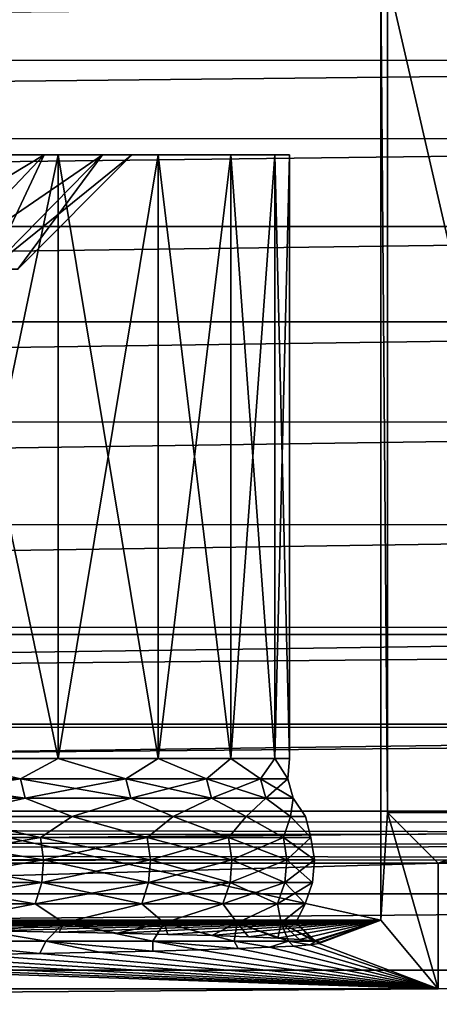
# Model space of a CAD drawing. Header units: metres. Extents: x -206 to 75, y -104 to 104.
# Tile 120 of 256: x -115.66 to -111.99, y -40.76 to -32.13. Entities that reach past the tile are written whole.
import ezdxf

# ---------------------------------------------------------------- set-up
doc = ezdxf.new("R2010")
doc.units = ezdxf.units.M
doc.layers.add('solid_01_1-CONSUMER_THERM_B_125288', color=7, linetype='CONTINUOUS')

msp = doc.modelspace()

# ---------------------------------------------------------------- linework, layer by layer
at = {"layer": 'solid_01_1-CONSUMER_THERM_B_125288'}
for points in [[(-158.776108, 66.195313), (-102.949013, 67.817345), (-158.757141, -66.251068)], [(-102.949013, 67.817345), (-158.757065, -66.804688), (-158.757141, -66.251068)], [(-102.949013, 67.817345), (-103.148926, 67.301086), (-158.757065, -66.804688)], [(-103.148926, 67.301086), (-103.25058, 66.756882), (-158.757065, -66.804688)], [(-103.25058, 66.756882), (-159.058624, -67.86515), (-158.858719, -67.348892)], [(-103.25058, 66.756882), (-103.250504, 66.203262), (-159.058624, -67.86515)], [(-103.25058, 66.756882), (-158.858719, -67.348892), (-158.757065, -66.804688)], [(-103.250504, 66.203262), (-103.231537, -66.243118), (-159.058624, -67.86515)], [(-173.500031, -37.518787, 108.5), (-88.500069, 37.481255, 108.5), (-173.500061, 37.481213, 108.5)], [(-173.500031, -37.518787, 108.5), (-88.500031, -37.518745, 108.5), (-88.500069, 37.481255, 108.5)], [(-110.757629, -39.076355, 12.6), (-110.757629, -30.076355, 12.6), (-112.442436, -31.76116, 12.6)], [(-112.442436, -39.076355, 12.6), (-112.442436, -31.76116, 12.6), (-112.500031, -31.818758, 6)], [(-112.442436, -39.076355, 12.6), (-110.757629, -39.076355, 12.6), (-112.442436, -31.76116, 12.6)], [(-112.500031, -40.018757, 6), (-112.500031, -31.818758, 6), (-149.500031, -31.818775, 6)], [(-149.500031, -40.018776, 6), (-112.500031, -40.018757, 6), (-149.500031, -31.818775, 6)], [(-112.442436, -39.076355, 12.6), (-112.500031, -31.818758, 6), (-112.500031, -40.018757, 6)], [(-164.155579, -31.905304, 63.5), (-97.843414, -31.904497, 63.5), (-163.469727, -32.490612, 63.5)], [(-163.469727, -32.490612, 63.5), (-97.843414, -31.904497, 63.5), (-98.529274, -32.489513, 63.5)], [(-163.469727, -32.490612, 63.5), (-98.529274, -32.489513, 63.5), (-162.884781, -33.176781, 63.5)], [(-162.884781, -33.176781, 63.5), (-98.529274, -32.489513, 63.5), (-99.114288, -33.175373, 63.5)], [(-162.884781, -33.176781, 63.5), (-99.114288, -33.175373, 63.5), (-162.41539, -33.946648, 63.5)], [(-162.41539, -33.946648, 63.5), (-99.114288, -33.175373, 63.5), (-99.583824, -33.944931, 63.5)], [(-117.110939, -34.31876, 31.035721), (-116.206093, -33.31876, 31.461441), (-115.450241, -33.31876, 29.552372)], [(-116.401314, -34.31876, 29.243418), (-117.110939, -34.31876, 31.035721), (-115.450241, -33.31876, 29.552372)], [(-116.433228, -33.31876, 14.445239), (-115.327446, -33.31876, 16.274426), (-116.43322, -38.603611, 14.445254)], [(-115.450241, -33.31876, 19.447628), (-115.327446, -33.31876, 16.274426), (-116.433228, -33.31876, 14.445239)], [(-116.206093, -33.31876, 17.538559), (-115.450241, -33.31876, 19.447628), (-116.433228, -33.31876, 14.445239)], [(-116.43322, -33.31876, 34.554745), (-116.43322, -38.603611, 34.554745), (-115.327461, -38.603607, 32.725601)], [(-115.327438, -33.31876, 32.725563), (-116.43322, -33.31876, 34.554745), (-115.327461, -38.603607, 32.725601)], [(-115.327446, -33.31876, 16.274426), (-115.327461, -38.603607, 16.274401), (-116.43322, -38.603611, 14.445254)], [(-116.206093, -33.31876, 31.461441), (-116.43322, -33.31876, 34.554745), (-115.327438, -33.31876, 32.725563)], [(-116.401314, -34.31876, 29.243418), (-115.450241, -33.31876, 29.552372), (-114.939629, -33.31876, 27.563637)], [(-115.921921, -34.31876, 27.376307), (-116.401314, -34.31876, 29.243418), (-114.939629, -33.31876, 27.563637)], [(-116.401314, -34.31876, 19.756582), (-115.450241, -33.31876, 19.447628), (-116.206093, -33.31876, 17.538559)], [(-116.401314, -34.31876, 19.756582), (-115.921921, -34.31876, 21.623693), (-115.450241, -33.31876, 19.447628)], [(-115.450241, -33.31876, 29.552372), (-116.206093, -33.31876, 31.461441), (-115.327438, -33.31876, 32.725563)], [(-115.921921, -34.31876, 27.376307), (-114.939629, -33.31876, 27.563637), (-114.682297, -33.31876, 25.526604)], [(-115.680321, -34.31876, 25.463837), (-115.921921, -34.31876, 27.376307), (-114.682297, -33.31876, 25.526604)], [(-115.921921, -34.31876, 21.623693), (-114.939629, -33.31876, 21.436363), (-115.450241, -33.31876, 19.447628)], [(-115.921921, -34.31876, 21.623693), (-115.680321, -34.31876, 23.536163), (-114.939629, -33.31876, 21.436363)], [(-115.680321, -34.31876, 25.463837), (-114.682297, -33.31876, 25.526604), (-114.682297, -33.31876, 23.473396)], [(-115.680321, -34.31876, 23.536163), (-114.682297, -33.31876, 23.473396), (-114.939629, -33.31876, 21.436363)], [(-115.680321, -34.31876, 23.536163), (-115.680321, -34.31876, 25.463837), (-114.682297, -33.31876, 23.473396)], [(-114.939629, -33.31876, 27.563637), (-115.450241, -33.31876, 29.552372), (-115.327438, -33.31876, 32.725563)], [(-115.450241, -33.31876, 19.447628), (-114.939629, -33.31876, 21.436363), (-115.327446, -33.31876, 16.274426)], [(-115.327438, -33.31876, 32.725563), (-115.327461, -38.603607, 32.725601), (-114.450241, -38.603607, 30.776506)], [(-114.450241, -33.31876, 18.223509), (-114.450241, -38.603607, 18.223494), (-115.327461, -38.603607, 16.274401)], [(-115.327446, -33.31876, 16.274426), (-114.450241, -33.31876, 18.223509), (-115.327461, -38.603607, 16.274401)], [(-114.682297, -33.31876, 23.473396), (-114.450241, -33.31876, 18.223509), (-115.327446, -33.31876, 16.274426)], [(-114.939629, -33.31876, 21.436363), (-114.682297, -33.31876, 23.473396), (-115.327446, -33.31876, 16.274426)], [(-114.450233, -33.31876, 30.776482), (-115.327438, -33.31876, 32.725563), (-114.450241, -38.603607, 30.776506)], [(-114.939629, -33.31876, 27.563637), (-115.327438, -33.31876, 32.725563), (-114.450233, -33.31876, 30.776482)], [(-114.682297, -33.31876, 25.526604), (-114.939629, -33.31876, 27.563637), (-114.450233, -33.31876, 30.776482)], [(-114.682297, -33.31876, 23.473396), (-114.450233, -33.31876, 30.776482), (-114.450241, -33.31876, 18.223509)], [(-114.682297, -33.31876, 23.473396), (-114.682297, -33.31876, 25.526604), (-114.450233, -33.31876, 30.776482)], [(-114.450233, -33.31876, 30.776482), (-114.450241, -38.603607, 30.776506), (-113.814362, -38.603607, 28.735888)], [(-113.814362, -33.31876, 20.264145), (-113.814362, -38.603607, 20.264112), (-114.450241, -38.603607, 18.223494)], [(-114.450241, -33.31876, 18.223509), (-113.814362, -33.31876, 20.264145), (-114.450241, -38.603607, 18.223494)], [(-114.450241, -33.31876, 18.223509), (-114.450233, -33.31876, 30.776482), (-113.814362, -33.31876, 28.735851)], [(-114.450241, -33.31876, 18.223509), (-113.814362, -33.31876, 28.735851), (-113.814362, -33.31876, 20.264145)], [(-113.814362, -33.31876, 28.735851), (-114.450233, -33.31876, 30.776482), (-113.814362, -38.603607, 28.735888)], [(-113.814362, -33.31876, 28.735851), (-113.814362, -38.603607, 28.735888), (-113.429085, -38.603607, 26.633499)], [(-113.429092, -33.31876, 26.633465), (-113.814362, -33.31876, 28.735851), (-113.429085, -38.603607, 26.633499)], [(-113.429092, -33.31876, 22.366533), (-113.429085, -38.603607, 22.366501), (-113.814362, -38.603607, 20.264112)], [(-113.814362, -33.31876, 20.264145), (-113.429092, -33.31876, 22.366533), (-113.814362, -38.603607, 20.264112)], [(-113.814362, -33.31876, 20.264145), (-113.814362, -33.31876, 28.735851), (-113.429092, -33.31876, 26.633465)], [(-113.814362, -33.31876, 20.264145), (-113.429092, -33.31876, 26.633465), (-113.429092, -33.31876, 22.366533)], [(-113.429092, -33.31876, 26.633465), (-113.429085, -38.603607, 26.633499), (-113.300034, -38.603607, 24.5)], [(-113.300049, -33.31876, 24.5), (-113.429092, -33.31876, 26.633465), (-113.300034, -38.603607, 24.5)], [(-113.429092, -33.31876, 22.366533), (-113.300049, -33.31876, 24.5), (-113.429085, -38.603607, 22.366501)], [(-113.429092, -33.31876, 22.366533), (-113.429092, -33.31876, 26.633465), (-113.300049, -33.31876, 24.5)], [(-113.300049, -33.31876, 24.5), (-113.300034, -38.603607, 24.5), (-113.429085, -38.603607, 22.366501)], [(-162.41539, -33.946648, 63.5), (-99.583824, -33.944931, 63.5), (-162.073303, -34.78093, 63.5)], [(-162.073303, -34.78093, 63.5), (-99.583824, -33.944931, 63.5), (-99.926125, -34.778919, 63.5)], [(-162.073303, -34.78093, 63.5), (-99.926125, -34.778919, 63.5), (-161.867111, -35.658737, 63.5)], [(-161.867111, -35.658737, 63.5), (-99.926125, -34.778919, 63.5), (-100.132614, -35.656464, 63.5)], [(-161.867111, -35.658737, 63.5), (-100.132614, -35.656464, 63.5), (-161.801971, -36.558075, 63.5)], [(-161.801971, -36.558075, 63.5), (-100.132614, -35.656464, 63.5), (-100.198112, -36.555588, 63.5)], [(-161.801971, -36.558075, 63.5), (-100.198112, -36.555588, 63.5), (-161.879501, -37.456421, 63.5)], [(-161.879501, -37.456421, 63.5), (-100.198112, -36.555588, 63.5), (-100.120995, -37.453777, 63.5)], [(-161.879501, -37.456421, 63.5), (-100.120995, -37.453777, 63.5), (-162.097763, -38.331264, 63.5)], [(-162.097763, -38.331264, 63.5), (-100.120995, -37.453777, 63.5), (-99.903198, -38.328545, 63.5)], [(-173.438431, -38.301197, 108.5), (-88.500031, -37.518745, 108.5), (-173.500031, -37.518787, 108.5)], [(-173.438431, -38.301197, 108.5), (-88.56163, -38.301155, 108.5), (-88.500031, -37.518745, 108.5)], [(-173.255386, -39.063648, 108.5), (-88.56163, -38.301155, 108.5), (-173.438431, -38.301197, 108.5)], [(-173.255386, -39.063648, 108.5), (-88.744667, -39.063606, 108.5), (-88.56163, -38.301155, 108.5)], [(-162.097763, -38.331264, 63.5), (-99.903198, -38.328545, 63.5), (-162.450867, -39.159824, 63.5)], [(-162.450867, -39.159824, 63.5), (-99.903198, -38.328545, 63.5), (-99.550278, -39.157799, 63.5)], [(-116.43322, -38.603611, 14.445254), (-115.657761, -38.780281, 15.642135), (-116.789833, -38.780281, 13.920899)], [(-116.43322, -38.603611, 34.554745), (-116.789833, -38.780281, 35.079102), (-115.657761, -38.780281, 33.357864)], [(-116.43322, -38.603611, 14.445254), (-115.327461, -38.603607, 16.274401), (-115.657761, -38.780281, 15.642135)], [(-115.327461, -38.603607, 32.725601), (-116.43322, -38.603611, 34.554745), (-115.657761, -38.780281, 33.357864)], [(-115.327461, -38.603607, 16.274401), (-114.733162, -38.780281, 17.483158), (-115.657761, -38.780281, 15.642135)], [(-115.327461, -38.603607, 32.725601), (-115.657761, -38.780281, 33.357864), (-114.733162, -38.780281, 31.516842)], [(-115.327461, -38.603607, 16.274401), (-114.450241, -38.603607, 18.223494), (-114.733162, -38.780281, 17.483158)], [(-114.450241, -38.603607, 30.776506), (-115.327461, -38.603607, 32.725601), (-114.733162, -38.780281, 31.516842)], [(-114.450241, -38.603607, 18.223494), (-114.028549, -38.780281, 19.419071), (-114.733162, -38.780281, 17.483158)], [(-114.450241, -38.603607, 30.776506), (-114.733162, -38.780281, 31.516842), (-114.028549, -38.780281, 29.580929)], [(-114.450241, -38.603607, 18.223494), (-113.814362, -38.603607, 20.264112), (-114.028549, -38.780281, 19.419071)], [(-113.814362, -38.603607, 28.735888), (-114.450241, -38.603607, 30.776506), (-114.028549, -38.780281, 29.580929)], [(-113.814362, -38.603607, 20.264112), (-113.553444, -38.780281, 21.423697), (-114.028549, -38.780281, 19.419071)], [(-113.814362, -38.603607, 28.735888), (-114.028549, -38.780281, 29.580929), (-113.553444, -38.780281, 27.576303)], [(-113.814362, -38.603607, 20.264112), (-113.429085, -38.603607, 22.366501), (-113.553444, -38.780281, 21.423697)], [(-113.429085, -38.603607, 26.633499), (-113.814362, -38.603607, 28.735888), (-113.553444, -38.780281, 27.576303)], [(-113.429085, -38.603607, 22.366501), (-113.31427, -38.780281, 23.469921), (-113.553444, -38.780281, 21.423697)], [(-113.429085, -38.603607, 26.633499), (-113.553444, -38.780281, 27.576303), (-113.31427, -38.780281, 25.530079)], [(-113.429085, -38.603607, 22.366501), (-113.300034, -38.603607, 24.5), (-113.31427, -38.780281, 23.469921)], [(-113.300034, -38.603607, 24.5), (-113.429085, -38.603607, 26.633499), (-113.31427, -38.780281, 25.530079)], [(-113.300034, -38.603607, 24.5), (-113.31427, -38.780281, 25.530079), (-113.31427, -38.780281, 23.469921)], [(-116.752281, -38.951729, 13.892941), (-116.789833, -38.780281, 13.920899), (-115.657761, -38.780281, 15.642135)], [(-115.61721, -38.951729, 33.381275), (-115.657761, -38.780281, 33.357864), (-116.789833, -38.780281, 35.079102)], [(-116.752281, -38.951729, 35.107059), (-115.61721, -38.951729, 33.381275), (-116.789833, -38.780281, 35.079102)], [(-115.61721, -38.951729, 15.618725), (-116.752281, -38.951729, 13.892941), (-115.657761, -38.780281, 15.642135)], [(-115.61721, -38.951729, 15.618725), (-115.657761, -38.780281, 15.642135), (-114.733162, -38.780281, 17.483158)], [(-114.69017, -38.951729, 31.535387), (-114.733162, -38.780281, 31.516842), (-115.657761, -38.780281, 33.357864)], [(-115.61721, -38.951729, 33.381275), (-114.69017, -38.951729, 31.535387), (-115.657761, -38.780281, 33.357864)], [(-114.69017, -38.951729, 17.464613), (-115.61721, -38.951729, 15.618725), (-114.733162, -38.780281, 17.483158)], [(-114.69017, -38.951729, 17.464613), (-114.733162, -38.780281, 17.483158), (-114.028549, -38.780281, 19.419071)], [(-113.983696, -38.951729, 29.594357), (-114.028549, -38.780281, 29.580929), (-114.733162, -38.780281, 31.516842)], [(-114.69017, -38.951729, 31.535387), (-113.983696, -38.951729, 29.594357), (-114.733162, -38.780281, 31.516842)], [(-113.983696, -38.951729, 19.405643), (-114.69017, -38.951729, 17.464613), (-114.028549, -38.780281, 19.419071)], [(-113.983696, -38.951729, 19.405643), (-114.028549, -38.780281, 19.419071), (-113.553444, -38.780281, 21.423697)], [(-113.507332, -38.951725, 27.584435), (-113.553444, -38.780281, 27.576303), (-114.028549, -38.780281, 29.580929)], [(-113.983696, -38.951729, 29.594357), (-113.507332, -38.951725, 27.584435), (-114.028549, -38.780281, 29.580929)], [(-113.507332, -38.951725, 21.415565), (-113.983696, -38.951729, 19.405643), (-113.553444, -38.780281, 21.423697)], [(-113.507332, -38.951725, 21.415565), (-113.553444, -38.780281, 21.423697), (-113.31427, -38.780281, 23.469921)], [(-113.267532, -38.951725, 25.532801), (-113.31427, -38.780281, 25.530079), (-113.553444, -38.780281, 27.576303)], [(-113.507332, -38.951725, 27.584435), (-113.267532, -38.951725, 25.532801), (-113.553444, -38.780281, 27.576303)], [(-113.267532, -38.951725, 23.467199), (-113.507332, -38.951725, 21.415565), (-113.31427, -38.780281, 23.469921)], [(-113.267532, -38.951725, 23.467199), (-113.31427, -38.780281, 23.469921), (-113.31427, -38.780281, 25.530079)], [(-113.267532, -38.951725, 25.532801), (-113.267532, -38.951725, 23.467199), (-113.31427, -38.780281, 25.530079)], [(-116.752281, -38.951729, 35.107059), (-116.318916, -39.112026, 34.633644), (-115.61721, -38.951729, 33.381275)], [(-115.61721, -38.951729, 15.618725), (-116.318916, -39.112026, 14.366356), (-116.752281, -38.951729, 13.892941)], [(-115.61721, -38.951729, 33.381275), (-116.318916, -39.112026, 34.633644), (-115.204475, -39.112026, 32.790146)], [(-115.61721, -38.951729, 15.618725), (-115.204475, -39.112026, 16.209854), (-116.318916, -39.112026, 14.366356)], [(-115.61721, -38.951729, 33.381275), (-115.204475, -39.112026, 32.790146), (-114.69017, -38.951729, 31.535387)], [(-114.69017, -38.951729, 17.464613), (-115.204475, -39.112026, 16.209854), (-115.61721, -38.951729, 15.618725)], [(-114.69017, -38.951729, 31.535387), (-115.204475, -39.112026, 32.790146), (-114.320381, -39.112026, 30.825758)], [(-114.69017, -38.951729, 17.464613), (-114.320381, -39.112026, 18.174242), (-115.204475, -39.112026, 16.209854)], [(-114.69017, -38.951729, 31.535387), (-114.320381, -39.112026, 30.825758), (-113.983696, -38.951729, 29.594357)], [(-113.983696, -38.951729, 19.405643), (-114.320381, -39.112026, 18.174242), (-114.69017, -38.951729, 17.464613)], [(-113.983696, -38.951729, 29.594357), (-114.320381, -39.112026, 30.825758), (-113.679504, -39.112026, 28.769125)], [(-113.983696, -38.951729, 19.405643), (-113.679504, -39.112026, 20.230875), (-114.320381, -39.112026, 18.174242)], [(-113.983696, -38.951729, 29.594357), (-113.679504, -39.112026, 28.769125), (-113.507332, -38.951725, 27.584435)], [(-113.507332, -38.951725, 21.415565), (-113.679504, -39.112026, 20.230875), (-113.983696, -38.951729, 19.405643)], [(-113.507332, -38.951725, 27.584435), (-113.679504, -39.112026, 28.769125), (-113.291206, -39.112026, 26.65024)], [(-113.507332, -38.951725, 21.415565), (-113.291206, -39.112026, 22.34976), (-113.679504, -39.112026, 20.230875)], [(-113.507332, -38.951725, 27.584435), (-113.291206, -39.112026, 26.65024), (-113.267532, -38.951725, 25.532801)], [(-113.267532, -38.951725, 23.467199), (-113.291206, -39.112026, 22.34976), (-113.507332, -38.951725, 21.415565)], [(-113.267532, -38.951725, 25.532801), (-113.291206, -39.112026, 26.65024), (-113.16114, -39.112026, 24.5)], [(-113.267532, -38.951725, 23.467199), (-113.16114, -39.112026, 24.5), (-113.291206, -39.112026, 22.34976)], [(-113.267532, -38.951725, 25.532801), (-113.16114, -39.112026, 24.5), (-113.267532, -38.951725, 23.467199)], [(-172.954895, -39.789059, 108.5), (-88.744667, -39.063606, 108.5), (-173.255386, -39.063648, 108.5)], [(-172.954895, -39.789059, 108.5), (-89.045166, -39.789017, 108.5), (-88.744667, -39.063606, 108.5)], [(-116.318916, -39.112026, 34.633644), (-116.627686, -39.294346, 35.199814), (-115.482689, -39.294342, 33.458939)], [(-116.318916, -39.112026, 14.366356), (-115.482689, -39.294342, 15.54106), (-116.627686, -39.294346, 13.800185)], [(-115.204475, -39.112026, 32.790146), (-116.318916, -39.112026, 34.633644), (-115.482689, -39.294342, 33.458939)], [(-116.318916, -39.112026, 14.366356), (-115.204475, -39.112026, 16.209854), (-115.482689, -39.294342, 15.54106)], [(-115.204475, -39.112026, 32.790146), (-115.482689, -39.294342, 33.458939), (-114.547546, -39.294342, 31.596909)], [(-115.204475, -39.112026, 16.209854), (-114.547546, -39.294342, 17.403091), (-115.482689, -39.294342, 15.54106)], [(-114.320381, -39.112026, 30.825758), (-115.204475, -39.112026, 32.790146), (-114.547546, -39.294342, 31.596909)], [(-115.204475, -39.112026, 16.209854), (-114.320381, -39.112026, 18.174242), (-114.547546, -39.294342, 17.403091)], [(-114.320381, -39.112026, 30.825758), (-114.547546, -39.294342, 31.596909), (-113.834892, -39.294342, 29.638905)], [(-114.320381, -39.112026, 18.174242), (-113.834892, -39.294342, 19.361095), (-114.547546, -39.294342, 17.403091)], [(-113.679504, -39.112026, 28.769125), (-114.320381, -39.112026, 30.825758), (-113.834892, -39.294342, 29.638905)], [(-114.320381, -39.112026, 18.174242), (-113.679504, -39.112026, 20.230875), (-113.834892, -39.294342, 19.361095)], [(-113.679504, -39.112026, 28.769125), (-113.834892, -39.294342, 29.638905), (-113.354362, -39.294342, 27.611406)], [(-113.679504, -39.112026, 20.230875), (-113.354362, -39.294342, 21.388594), (-113.834892, -39.294342, 19.361095)], [(-113.291206, -39.112026, 26.65024), (-113.679504, -39.112026, 28.769125), (-113.354362, -39.294342, 27.611406)], [(-113.679504, -39.112026, 20.230875), (-113.291206, -39.112026, 22.34976), (-113.354362, -39.294342, 21.388594)], [(-113.291206, -39.112026, 26.65024), (-113.354362, -39.294342, 27.611406), (-113.112465, -39.294342, 25.541832)], [(-113.291206, -39.112026, 22.34976), (-113.112465, -39.294342, 23.458168), (-113.354362, -39.294342, 21.388594)], [(-113.16114, -39.112026, 24.5), (-113.291206, -39.112026, 26.65024), (-113.112465, -39.294342, 25.541832)], [(-113.291206, -39.112026, 22.34976), (-113.16114, -39.112026, 24.5), (-113.112465, -39.294342, 23.458168)], [(-113.16114, -39.112026, 24.5), (-113.112465, -39.294342, 25.541832), (-113.112465, -39.294342, 23.458168)], [(-111.998238, -40.620918, 63.5), (-112.442436, -39.076355, 12.6), (-112.500031, -40.018757, 6)], [(-111.998238, -39.520554, 63.5), (-110.757629, -39.076355, 12.6), (-112.442436, -39.076355, 12.6)], [(-111.998238, -40.620918, 63.5), (-111.998238, -39.520554, 63.5), (-112.442436, -39.076355, 12.6)], [(-110.449646, -39.268047, 34.603073), (-110.757629, -39.076355, 12.6), (-111.998238, -39.520554, 63.5)], [(-162.450867, -39.159824, 63.5), (-99.503448, -39.261337, 63.5), (-162.502563, -39.27721, 63.5)], [(-162.450867, -39.159824, 63.5), (-99.550278, -39.157799, 63.5), (-99.503448, -39.261337, 63.5)], [(-162.502563, -39.27721, 63.5), (-99.468552, -39.369972, 63.5), (-162.538803, -39.40007, 63.5)], [(-162.502563, -39.27721, 63.5), (-99.503448, -39.261337, 63.5), (-99.468552, -39.369972, 63.5)], [(-115.482689, -39.294342, 33.458939), (-116.627686, -39.294346, 35.199814), (-115.455299, -39.490704, 33.474754)], [(-116.627686, -39.294346, 13.800185), (-115.482689, -39.294342, 15.54106), (-116.60231, -39.490704, 13.781297)], [(-116.627686, -39.294346, 35.199814), (-116.60231, -39.490704, 35.218704), (-115.455299, -39.490704, 33.474754)], [(-115.482689, -39.294342, 15.54106), (-115.455299, -39.490704, 15.525246), (-116.60231, -39.490704, 13.781297)], [(-115.482689, -39.294342, 33.458939), (-115.455299, -39.490704, 33.474754), (-114.518501, -39.490704, 31.609436)], [(-114.547546, -39.294342, 31.596909), (-115.482689, -39.294342, 33.458939), (-114.518501, -39.490704, 31.609436)], [(-115.482689, -39.294342, 15.54106), (-114.547546, -39.294342, 17.403091), (-115.455299, -39.490704, 15.525246)], [(-114.547546, -39.294342, 17.403091), (-114.518501, -39.490704, 17.390564), (-115.455299, -39.490704, 15.525246)], [(-114.547546, -39.294342, 31.596909), (-114.518501, -39.490704, 31.609436), (-113.804588, -39.490704, 29.647978)], [(-113.834892, -39.294342, 29.638905), (-114.547546, -39.294342, 31.596909), (-113.804588, -39.490704, 29.647978)], [(-114.547546, -39.294342, 17.403091), (-113.834892, -39.294342, 19.361095), (-114.518501, -39.490704, 17.390564)], [(-113.834892, -39.294342, 19.361095), (-113.804588, -39.490704, 19.352022), (-114.518501, -39.490704, 17.390564)], [(-113.834892, -39.294342, 29.638905), (-113.804588, -39.490704, 29.647978), (-113.323219, -39.490704, 27.616899)], [(-113.354362, -39.294342, 27.611406), (-113.834892, -39.294342, 29.638905), (-113.323219, -39.490704, 27.616899)], [(-113.834892, -39.294342, 19.361095), (-113.354362, -39.294342, 21.388594), (-113.804588, -39.490704, 19.352022)], [(-113.354362, -39.294342, 21.388594), (-113.323219, -39.490704, 21.383101), (-113.804588, -39.490704, 19.352022)], [(-113.354362, -39.294342, 27.611406), (-113.323219, -39.490704, 27.616899), (-113.080887, -39.490704, 25.543671)], [(-113.112465, -39.294342, 25.541832), (-113.354362, -39.294342, 27.611406), (-113.080887, -39.490704, 25.543671)], [(-113.354362, -39.294342, 21.388594), (-113.112465, -39.294342, 23.458168), (-113.323219, -39.490704, 21.383101)], [(-113.112465, -39.294342, 23.458168), (-113.080887, -39.490704, 23.456329), (-113.323219, -39.490704, 21.383101)], [(-113.112465, -39.294342, 25.541832), (-113.080887, -39.490704, 25.543671), (-113.080887, -39.490704, 23.456329)], [(-113.112465, -39.294342, 23.458168), (-113.112465, -39.294342, 25.541832), (-113.080887, -39.490704, 23.456329)], [(-110.701828, -39.520554, 63.5), (-110.449646, -39.268047, 34.603073), (-111.998238, -39.520554, 63.5)], [(-162.538803, -39.40007, 63.5), (-99.468552, -39.369972, 63.5), (-99.446304, -39.481518, 63.5)], [(-162.538803, -39.40007, 63.5), (-99.446304, -39.481518, 63.5), (-150.001831, -39.520569, 63.5)], [(-99.446304, -39.481518, 63.5), (-111.998238, -39.520554, 63.5), (-150.001831, -39.520569, 63.5)], [(-99.446304, -39.481518, 63.5), (-110.701828, -39.520554, 63.5), (-111.998238, -39.520554, 63.5)], [(-150.001831, -40.620937, 63.5), (-111.998238, -39.520554, 63.5), (-111.998238, -40.620918, 63.5)], [(-150.001831, -40.620937, 63.5), (-150.001831, -39.520569, 63.5), (-111.998238, -39.520554, 63.5)], [(-116.60231, -39.490704, 35.218704), (-116.616585, -39.688797, 35.20808), (-115.470703, -39.688797, 33.465858)], [(-115.455299, -39.490704, 15.525246), (-115.470703, -39.688797, 15.53414), (-116.616585, -39.688797, 13.791919)], [(-116.60231, -39.490704, 13.781297), (-115.455299, -39.490704, 15.525246), (-116.616585, -39.688797, 13.791919)], [(-115.455299, -39.490704, 33.474754), (-116.60231, -39.490704, 35.218704), (-115.470703, -39.688797, 33.465858)], [(-115.455299, -39.490704, 33.474754), (-115.470703, -39.688797, 33.465858), (-114.534836, -39.688797, 31.602392)], [(-114.518501, -39.490704, 17.390564), (-114.534836, -39.688797, 17.397608), (-115.470703, -39.688797, 15.53414)], [(-115.455299, -39.490704, 15.525246), (-114.518501, -39.490704, 17.390564), (-115.470703, -39.688797, 15.53414)], [(-114.518501, -39.490704, 31.609436), (-115.455299, -39.490704, 33.474754), (-114.534836, -39.688797, 31.602392)], [(-114.518501, -39.490704, 31.609436), (-114.534836, -39.688797, 31.602392), (-113.821632, -39.688797, 29.642876)], [(-113.804588, -39.490704, 19.352022), (-113.821632, -39.688797, 19.357124), (-114.534836, -39.688797, 17.397608)], [(-114.518501, -39.490704, 17.390564), (-113.804588, -39.490704, 19.352022), (-114.534836, -39.688797, 17.397608)], [(-113.804588, -39.490704, 29.647978), (-114.518501, -39.490704, 31.609436), (-113.821632, -39.688797, 29.642876)], [(-113.804588, -39.490704, 29.647978), (-113.821632, -39.688797, 29.642876), (-113.340736, -39.688797, 27.613811)], [(-113.323219, -39.490704, 21.383101), (-113.340736, -39.688797, 21.386189), (-113.821632, -39.688797, 19.357124)], [(-113.804588, -39.490704, 19.352022), (-113.323219, -39.490704, 21.383101), (-113.821632, -39.688797, 19.357124)], [(-113.323219, -39.490704, 27.616899), (-113.804588, -39.490704, 29.647978), (-113.340736, -39.688797, 27.613811)], [(-113.323219, -39.490704, 27.616899), (-113.340736, -39.688797, 27.613811), (-113.098648, -39.688797, 25.542637)], [(-113.080887, -39.490704, 23.456329), (-113.098648, -39.688797, 23.457363), (-113.340736, -39.688797, 21.386189)], [(-113.323219, -39.490704, 21.383101), (-113.080887, -39.490704, 23.456329), (-113.340736, -39.688797, 21.386189)], [(-113.080887, -39.490704, 25.543671), (-113.323219, -39.490704, 27.616899), (-113.098648, -39.688797, 25.542637)], [(-113.080887, -39.490704, 25.543671), (-113.098648, -39.688797, 25.542637), (-113.098648, -39.688797, 23.457363)], [(-113.080887, -39.490704, 23.456329), (-113.080887, -39.490704, 25.543671), (-113.098648, -39.688797, 23.457363)], [(-116.616585, -39.688797, 35.20808), (-116.669609, -39.876385, 35.168606), (-115.527954, -39.876381, 33.432808)], [(-115.470703, -39.688797, 15.53414), (-115.527954, -39.876381, 15.567192), (-116.669609, -39.876385, 13.831394)], [(-116.616585, -39.688797, 13.791919), (-115.470703, -39.688797, 15.53414), (-116.669609, -39.876385, 13.831394)], [(-115.470703, -39.688797, 33.465858), (-116.616585, -39.688797, 35.20808), (-115.527954, -39.876381, 33.432808)], [(-115.470703, -39.688797, 33.465858), (-115.527954, -39.876381, 33.432808), (-114.595535, -39.876381, 31.576208)], [(-114.534836, -39.688797, 17.397608), (-114.595535, -39.876381, 17.423792), (-115.527954, -39.876381, 15.567192)], [(-115.470703, -39.688797, 15.53414), (-114.534836, -39.688797, 17.397608), (-115.527954, -39.876381, 15.567192)], [(-114.534836, -39.688797, 31.602392), (-115.470703, -39.688797, 33.465858), (-114.595535, -39.876381, 31.576208)], [(-114.534836, -39.688797, 31.602392), (-114.595535, -39.876381, 31.576208), (-113.884956, -39.876381, 29.623917)], [(-113.821632, -39.688797, 19.357124), (-113.884956, -39.876381, 19.376083), (-114.595535, -39.876381, 17.423792)], [(-114.534836, -39.688797, 17.397608), (-113.821632, -39.688797, 19.357124), (-114.595535, -39.876381, 17.423792)], [(-113.821632, -39.688797, 29.642876), (-114.534836, -39.688797, 31.602392), (-113.884956, -39.876381, 29.623917)], [(-113.821632, -39.688797, 29.642876), (-113.884956, -39.876381, 29.623917), (-113.40583, -39.876381, 27.602331)], [(-113.340736, -39.688797, 21.386189), (-113.40583, -39.876381, 21.397669), (-113.884956, -39.876381, 19.376083)], [(-113.821632, -39.688797, 19.357124), (-113.340736, -39.688797, 21.386189), (-113.884956, -39.876381, 19.376083)], [(-113.340736, -39.688797, 27.613811), (-113.821632, -39.688797, 29.642876), (-113.40583, -39.876381, 27.602331)], [(-113.340736, -39.688797, 27.613811), (-113.40583, -39.876381, 27.602331), (-113.164642, -39.876381, 25.538794)], [(-113.098648, -39.688797, 23.457363), (-113.164642, -39.876381, 23.461206), (-113.40583, -39.876381, 21.397669)], [(-113.340736, -39.688797, 21.386189), (-113.098648, -39.688797, 23.457363), (-113.40583, -39.876381, 21.397669)], [(-113.098648, -39.688797, 25.542637), (-113.340736, -39.688797, 27.613811), (-113.164642, -39.876381, 25.538794)], [(-113.098648, -39.688797, 25.542637), (-113.164642, -39.876381, 25.538794), (-113.164642, -39.876381, 23.461206)], [(-113.098648, -39.688797, 23.457363), (-113.098648, -39.688797, 25.542637), (-113.164642, -39.876381, 23.461206)], [(-172.545181, -40.457603, 108.5), (-89.045166, -39.789017, 108.5), (-172.954895, -39.789059, 108.5)], [(-172.545181, -40.457603, 108.5), (-89.45488, -40.457565, 108.5), (-89.045166, -39.789017, 108.5)], [(-115.527954, -39.876381, 33.432808), (-116.669609, -39.876385, 35.168606), (-116.387276, -40.04126, 34.586418)], [(-116.669609, -39.876385, 13.831394), (-115.527954, -39.876381, 15.567192), (-116.387276, -40.04126, 14.413583)], [(-115.527954, -39.876381, 33.432808), (-116.387276, -40.04126, 34.586418), (-115.278015, -40.04126, 32.751465)], [(-115.527954, -39.876381, 15.567192), (-115.278015, -40.04126, 16.248537), (-116.387276, -40.04126, 14.413583)], [(-114.595535, -39.876381, 31.576208), (-115.527954, -39.876381, 33.432808), (-115.278015, -40.04126, 32.751465)], [(-115.527954, -39.876381, 15.567192), (-114.595535, -39.876381, 17.423792), (-115.278015, -40.04126, 16.248537)], [(-114.595535, -39.876381, 31.576208), (-115.278015, -40.04126, 32.751465), (-114.398048, -40.04126, 30.79624)], [(-114.595535, -39.876381, 17.423792), (-114.398048, -40.04126, 18.20376), (-115.278015, -40.04126, 16.248537)], [(-113.884956, -39.876381, 29.623917), (-114.595535, -39.876381, 31.576208), (-114.398048, -40.04126, 30.79624)], [(-114.595535, -39.876381, 17.423792), (-113.884956, -39.876381, 19.376083), (-114.398048, -40.04126, 18.20376)], [(-113.884956, -39.876381, 29.623917), (-114.398048, -40.04126, 30.79624), (-113.76017, -40.04126, 28.749184)], [(-113.884956, -39.876381, 19.376083), (-113.76017, -40.04126, 20.250816), (-114.398048, -40.04126, 18.20376)], [(-113.40583, -39.876381, 27.602331), (-113.884956, -39.876381, 29.623917), (-113.76017, -40.04126, 28.749184)], [(-113.884956, -39.876381, 19.376083), (-113.40583, -39.876381, 21.397669), (-113.76017, -40.04126, 20.250816)], [(-113.40583, -39.876381, 27.602331), (-113.76017, -40.04126, 28.749184), (-113.373688, -40.04126, 26.640181)], [(-113.40583, -39.876381, 21.397669), (-113.373688, -40.04126, 22.359819), (-113.76017, -40.04126, 20.250816)], [(-113.164642, -39.876381, 25.538794), (-113.40583, -39.876381, 27.602331), (-113.373688, -40.04126, 26.640181)], [(-113.40583, -39.876381, 21.397669), (-113.164642, -39.876381, 23.461206), (-113.373688, -40.04126, 22.359819)], [(-113.164642, -39.876381, 25.538794), (-113.373688, -40.04126, 26.640181), (-113.244232, -40.04126, 24.5)], [(-113.164642, -39.876381, 23.461206), (-113.244232, -40.04126, 24.5), (-113.373688, -40.04126, 22.359819)], [(-113.164642, -39.876381, 23.461206), (-113.164642, -39.876381, 25.538794), (-113.244232, -40.04126, 24.5)], [(-149.500031, -40.018776, 6), (-131.000031, -40.026096, 6.7), (-112.500031, -40.018757, 6)], [(-112.500031, -40.018757, 6), (-131.000031, -40.026096, 6.7), (-128.924393, -40.027367, 6.821433)], [(-112.500031, -40.018757, 6), (-128.924393, -40.027367, 6.821433), (-126.877083, -40.031166, 7.184074)], [(-112.500031, -40.018757, 6), (-126.877083, -40.031166, 7.184074), (-124.886009, -40.037437, 7.782981)], [(-112.500031, -40.018757, 6), (-124.886009, -40.037437, 7.782981), (-122.978348, -40.046097, 8.609983)], [(-112.500031, -40.018757, 6), (-122.978348, -40.046097, 8.609983), (-121.18013, -40.057026, 9.653804)], [(-112.500031, -40.018757, 6), (-121.18013, -40.057026, 9.653804), (-119.515884, -40.070076, 10.900205)], [(-118.69162, -40.077682, 11.626256), (-112.500031, -40.018757, 6), (-119.515884, -40.070076, 10.900205)], [(-117.913788, -40.085793, 12.400954), (-112.500031, -40.018757, 6), (-118.69162, -40.077682, 11.626256)], [(-117.184998, -40.094387, 13.221656), (-112.500031, -40.018757, 6), (-117.913788, -40.085793, 12.400954)], [(-116.508194, -40.103428, 14.08497), (-112.500031, -40.018757, 6), (-117.184998, -40.094387, 13.221656)], [(-116.387276, -40.04126, 34.586418), (-116.581284, -40.201138, 35.205822), (-115.434479, -40.201134, 33.457039)], [(-115.885605, -40.112885, 14.988006), (-112.500031, -40.018757, 6), (-116.508194, -40.103428, 14.08497)], [(-115.278015, -40.04126, 32.751465), (-116.387276, -40.04126, 34.586418), (-115.434479, -40.201134, 33.457039)], [(-115.885605, -40.112885, 14.988006), (-116.387276, -40.04126, 14.413583), (-115.278015, -40.04126, 16.248537)], [(-115.31971, -40.122719, 15.927111), (-112.500031, -40.018757, 6), (-115.885605, -40.112885, 14.988006)], [(-115.31971, -40.122719, 15.927111), (-115.885605, -40.112885, 14.988006), (-115.278015, -40.04126, 16.248537)], [(-115.278015, -40.04126, 32.751465), (-115.434479, -40.201134, 33.457039), (-114.498756, -40.201134, 31.586796)], [(-114.812439, -40.132896, 16.899033), (-112.500031, -40.018757, 6), (-115.31971, -40.122719, 15.927111)], [(-114.812439, -40.132896, 16.899033), (-115.31971, -40.122719, 15.927111), (-115.278015, -40.04126, 16.248537)], [(-114.398048, -40.04126, 30.79624), (-115.278015, -40.04126, 32.751465), (-114.498756, -40.201134, 31.586796)], [(-114.812439, -40.132896, 16.899033), (-115.278015, -40.04126, 16.248537), (-114.398048, -40.04126, 18.20376)], [(-114.365753, -40.143379, 17.899986), (-112.500031, -40.018757, 6), (-114.812439, -40.132896, 16.899033)], [(-114.365753, -40.143379, 17.899986), (-114.812439, -40.132896, 16.899033), (-114.398048, -40.04126, 18.20376)], [(-114.398048, -40.04126, 30.79624), (-114.498756, -40.201134, 31.586796), (-113.786789, -40.201134, 29.620453)], [(-113.76017, -40.04126, 28.749184), (-114.398048, -40.04126, 30.79624), (-113.786789, -40.201134, 29.620453)], [(-113.981239, -40.154129, 18.926374), (-114.398048, -40.04126, 18.20376), (-113.76017, -40.04126, 20.250816)], [(-113.981239, -40.154129, 18.926374), (-114.365753, -40.143379, 17.899986), (-114.398048, -40.04126, 18.20376)], [(-113.981239, -40.154129, 18.926374), (-112.500031, -40.018757, 6), (-114.365753, -40.143379, 17.899986)], [(-113.660347, -40.165104, 19.974304), (-112.500031, -40.018757, 6), (-113.981239, -40.154129, 18.926374)], [(-113.660347, -40.165104, 19.974304), (-113.981239, -40.154129, 18.926374), (-113.76017, -40.04126, 20.250816)], [(-113.76017, -40.04126, 28.749184), (-113.786789, -40.201134, 29.620453), (-113.308235, -40.201134, 27.584677)], [(-113.373688, -40.04126, 26.640181), (-113.76017, -40.04126, 28.749184), (-113.308235, -40.201134, 27.584677)], [(-113.404251, -40.176262, 21.039953), (-113.76017, -40.04126, 20.250816), (-113.373688, -40.04126, 22.359819)], [(-113.404251, -40.176262, 21.039953), (-113.660347, -40.165104, 19.974304), (-113.76017, -40.04126, 20.250816)], [(-113.404251, -40.176262, 21.039953), (-112.500031, -40.018757, 6), (-113.660347, -40.165104, 19.974304)], [(-113.213913, -40.187565, 22.119303), (-112.500031, -40.018757, 6), (-113.404251, -40.176262, 21.039953)], [(-113.213913, -40.187565, 22.119303), (-113.404251, -40.176262, 21.039953), (-113.373688, -40.04126, 22.359819)], [(-113.373688, -40.04126, 26.640181), (-113.308235, -40.201134, 27.584677), (-113.069595, -40.201134, 25.507071)], [(-113.244232, -40.04126, 24.5), (-113.373688, -40.04126, 26.640181), (-113.069595, -40.201134, 25.507071)], [(-113.373688, -40.04126, 22.359819), (-113.244232, -40.04126, 24.5), (-113.09005, -40.198971, 23.208336)], [(-113.213913, -40.187565, 22.119303), (-113.373688, -40.04126, 22.359819), (-113.09005, -40.198971, 23.208336)], [(-113.244232, -40.04126, 24.5), (-113.069595, -40.201134, 25.507071), (-113.074127, -40.201138, 23.415188)], [(-113.244232, -40.04126, 24.5), (-113.074127, -40.201138, 23.415188), (-113.09005, -40.198971, 23.208336)], [(-113.213913, -40.187565, 22.119303), (-113.09005, -40.198971, 23.208336), (-112.500031, -40.018757, 6)], [(-113.09005, -40.198971, 23.208336), (-113.074127, -40.201138, 23.415188), (-112.500031, -40.018757, 6)], [(-113.033119, -40.210434, 24.303041), (-112.500031, -40.018757, 6), (-113.074127, -40.201138, 23.415188)], [(-113.04335, -40.221912, 25.399237), (-111.998238, -40.620918, 63.5), (-112.500031, -40.018757, 6)], [(-113.04335, -40.221912, 25.399237), (-112.500031, -40.018757, 6), (-113.033119, -40.210434, 24.303041)], [(-115.488518, -40.309261, 33.740005), (-115.434479, -40.201134, 33.457039), (-116.581284, -40.201138, 35.205822)], [(-116.072662, -40.319004, 34.670113), (-115.488518, -40.309261, 33.740005), (-116.581284, -40.201138, 35.205822)], [(-115.488518, -40.309261, 33.740005), (-114.962471, -40.299168, 32.776009), (-115.434479, -40.201134, 33.457039)], [(-114.496544, -40.288757, 31.781876), (-114.498756, -40.201134, 31.586796), (-115.434479, -40.201134, 33.457039)], [(-114.962471, -40.299168, 32.776009), (-114.496544, -40.288757, 31.781876), (-115.434479, -40.201134, 33.457039)], [(-113.751709, -40.267143, 29.718233), (-113.786789, -40.201134, 29.620453), (-114.498756, -40.201134, 31.586796)], [(-114.092499, -40.278069, 30.761444), (-113.751709, -40.267143, 29.718233), (-114.498756, -40.201134, 31.586796)], [(-114.496544, -40.288757, 31.781876), (-114.092499, -40.278069, 30.761444), (-114.498756, -40.201134, 31.586796)], [(-113.475578, -40.256027, 28.656612), (-113.308235, -40.201134, 27.584677), (-113.786789, -40.201134, 29.620453)], [(-113.751709, -40.267143, 29.718233), (-113.475578, -40.256027, 28.656612), (-113.786789, -40.201134, 29.620453)], [(-113.751709, -40.267143, 29.718233), (-111.998238, -40.620918, 63.5), (-113.475578, -40.256027, 28.656612)], [(-113.475578, -40.256027, 28.656612), (-113.264961, -40.244751, 27.58004), (-113.308235, -40.201134, 27.584677)], [(-113.475578, -40.256027, 28.656612), (-111.998238, -40.620918, 63.5), (-113.264961, -40.244751, 27.58004)], [(-113.120735, -40.233368, 26.493034), (-113.069595, -40.201134, 25.507071), (-113.308235, -40.201134, 27.584677)], [(-113.264961, -40.244751, 27.58004), (-113.120735, -40.233368, 26.493034), (-113.308235, -40.201134, 27.584677)], [(-113.264961, -40.244751, 27.58004), (-111.998238, -40.620918, 63.5), (-113.120735, -40.233368, 26.493034)], [(-113.120735, -40.233368, 26.493034), (-113.04335, -40.221912, 25.399237), (-113.069595, -40.201134, 25.507071)], [(-113.120735, -40.233368, 26.493034), (-111.998238, -40.620918, 63.5), (-113.04335, -40.221912, 25.399237)], [(-113.033119, -40.210434, 24.303041), (-113.074127, -40.201138, 23.415188), (-113.069595, -40.201134, 25.507071)], [(-113.04335, -40.221912, 25.399237), (-113.033119, -40.210434, 24.303041), (-113.069595, -40.201134, 25.507071)], [(-118.151611, -40.345749, 37.223793), (-111.998238, -40.620918, 63.5), (-117.40667, -40.33728, 36.415283)], [(-117.40667, -40.33728, 36.415283), (-111.998238, -40.620918, 63.5), (-116.712929, -40.328354, 35.563126)], [(-116.712929, -40.328354, 35.563126), (-111.998238, -40.620918, 63.5), (-116.072662, -40.319004, 34.670113)], [(-116.072662, -40.319004, 34.670113), (-111.998238, -40.620918, 63.5), (-115.488518, -40.309261, 33.740005)], [(-115.488518, -40.309261, 33.740005), (-111.998238, -40.620918, 63.5), (-114.962471, -40.299168, 32.776009)], [(-114.962471, -40.299168, 32.776009), (-111.998238, -40.620918, 63.5), (-114.496544, -40.288757, 31.781876)], [(-114.496544, -40.288757, 31.781876), (-111.998238, -40.620918, 63.5), (-114.092499, -40.278069, 30.761444)], [(-114.092499, -40.278069, 30.761444), (-111.998238, -40.620918, 63.5), (-113.751709, -40.267143, 29.718233)], [(-150.001831, -40.620937, 63.5), (-111.998238, -40.620918, 63.5), (-119.783157, -40.361176, 38.696983)], [(-119.783157, -40.361176, 38.696983), (-111.998238, -40.620918, 63.5), (-118.944664, -40.353722, 37.98521)], [(-118.944664, -40.353722, 37.98521), (-111.998238, -40.620918, 63.5), (-118.151611, -40.345749, 37.223793)], [(-172.035568, -41.054329, 108.5), (-89.45488, -40.457565, 108.5), (-172.545181, -40.457603, 108.5)], [(-172.035568, -41.054329, 108.5), (-89.964485, -41.054287, 108.5), (-89.45488, -40.457565, 108.5)]]:
    msp.add_3dface(points, dxfattribs=at)

doc.saveas('drawing.dxf')
